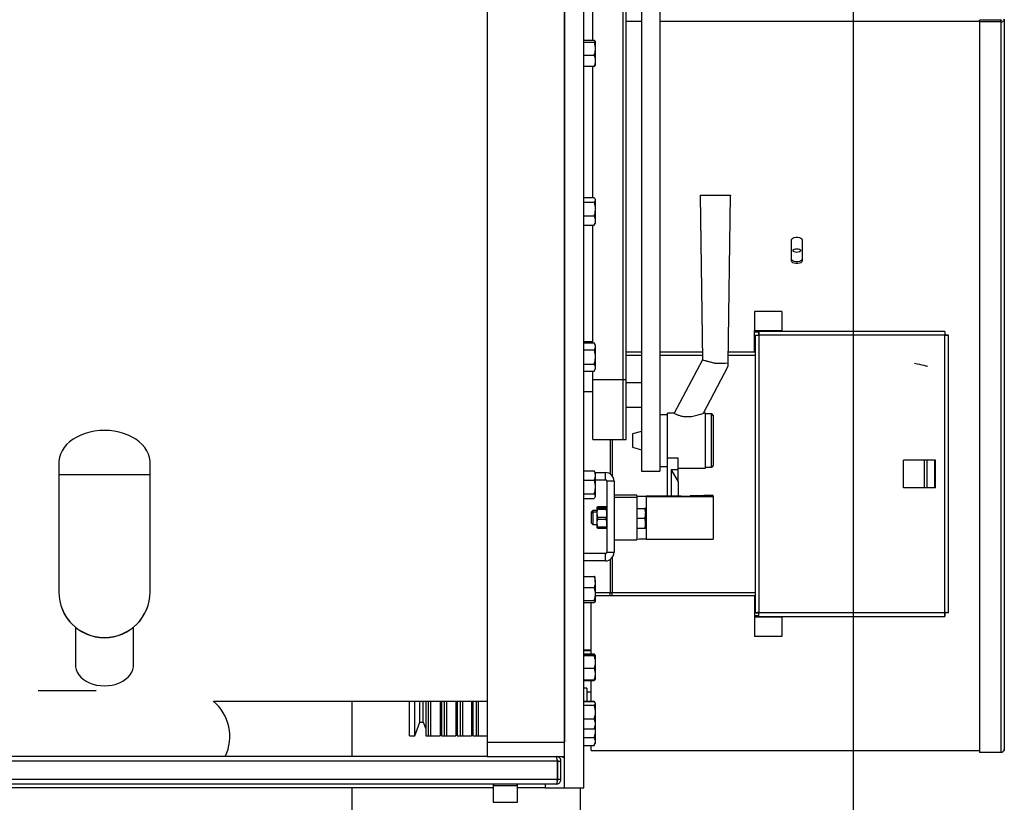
# Model space of a CAD drawing. Extents: x -118.2 to -44.5, y -40.2 to 1.8.
# Tile 25 of 56: x -81.927 to -81.285, y -22.768 to -22.258. Entities that reach past the tile are written whole.
import ezdxf

# ---------------------------------------------------------------- set-up
doc = ezdxf.new("R2010")
doc.units = 0
doc.header["$MEASUREMENT"] = 0
doc.layers.add('PAREDES', color=8, linetype='Continuous')

# ---------------------------------------------------------------- blocks, each defined once
blk = doc.blocks.new('LS- 19')
for p, q in [((-131.12641, 57.59345), (-131.12641, 58.76537)), ((-131.1138, 57.59345), (-131.1138, 58.76537)), ((-131.17686, 58.73557), (-131.17686, 57.62325)), ((-131.12641, 58.73557), (-131.12641, 57.62325)), ((-131.06414, 58.54776), (-131.06414, 57.79992)), ((-131.07606, 58.52194), (-131.07606, 57.79992)), ((-131.08798, 57.85958), (-131.08798, 58.47594)), ((-131.08798, 57.85958), (-131.08798, 58.47594)), ((-131.08599, 57.85958), (-131.08599, 58.47594)), ((-131.10784, 58.08074), (-131.10784, 58.17118)), ((-130.83939, 58.09459), (-130.83939, 57.61863)), ((-131.08599, 58.09328), (-131.07606, 58.09328)), ((-131.06414, 58.09328), (-130.85558, 58.09328)), ((-130.84167, 58.09385), (-130.85558, 58.09385)), ((-130.85558, 58.09271), (-130.85558, 58.09385)), ((-130.84167, 58.09271), (-130.85558, 58.09271)), ((-130.85558, 58.09271), (-130.85558, 57.61647)), ((-130.84167, 58.09271), (-130.84167, 58.09385)), ((-130.84167, 58.09271), (-130.84167, 57.61647)), ((-131.1138, 58.08074), (-131.10706, 58.08074)), ((-131.1138, 58.07954), (-131.10706, 58.07954)), ((-131.10635, 58.08014), (-131.10635, 58.07531)), ((-131.10635, 58.07531), (-131.10635, 58.06743)), ((-131.1138, 58.07107), (-131.10706, 58.07107)), ((-131.1138, 58.06379), (-131.10706, 58.06379)), ((-131.10784, 57.97839), (-131.10784, 58.06379)), ((-131.10635, 58.06743), (-131.10635, 58.06432)), ((-131.03786, 57.97967), (-131.03636, 57.87245)), ((-131.01945, 57.87043), (-131.01792, 57.97967)), ((-131.1138, 57.97823), (-131.10706, 57.97823)), ((-131.1138, 57.97529), (-131.10706, 57.97529)), ((-131.10635, 57.97718), (-131.10661, 57.97763)), ((-131.10635, 57.97718), (-131.10635, 57.97676)), ((-131.10635, 57.97676), (-131.10635, 57.97079)), ((-131.1138, 57.96629), (-131.10706, 57.96629)), ((-131.10635, 57.97079), (-131.10635, 57.96326)), ((-131.1138, 57.96024), (-131.10706, 57.96024)), ((-131.10784, 57.88346), (-131.10784, 57.96024)), ((-131.10706, 57.96024), (-131.10663, 57.96085)), ((-131.10661, 57.96084), (-131.10635, 57.96129)), ((-131.10635, 57.96326), (-131.10635, 57.96129)), ((-130.97823, 57.93683), (-130.97823, 57.95082)), ((-130.97128, 57.95082), (-130.97128, 57.93683)), ((-131.00241, 57.90401), (-131.00241, 57.8914)), ((-130.98454, 57.90401), (-131.00241, 57.90401)), ((-130.98454, 57.90401), (-130.98454, 57.8914)), ((-130.98454, 57.8914), (-131.00241, 57.8914)), ((-131.00241, 57.8904), (-131.00241, 57.8914)), ((-131.00241, 57.87749), (-131.00241, 57.8904)), ((-130.99958, 57.8904), (-131.00241, 57.8904)), ((-130.87812, 57.8909), (-130.99958, 57.8909)), ((-130.99958, 57.8909), (-130.99958, 57.88891)), ((-130.98454, 57.8909), (-130.98454, 57.8914)), ((-130.87812, 57.8909), (-130.87812, 57.88891)), ((-131.10784, 57.88428), (-131.1138, 57.88428)), ((-131.1138, 57.88346), (-131.10706, 57.88346)), ((-131.10635, 57.88223), (-131.10706, 57.88346)), ((-131.10635, 57.88223), (-131.10635, 57.88117)), ((-131.00192, 57.88856), (-131.00192, 57.70752)), ((-131.00192, 57.88856), (-130.99993, 57.88856)), ((-130.99943, 57.88842), (-130.99943, 57.70766)), ((-130.87827, 57.88842), (-130.99943, 57.88842)), ((-130.87827, 57.70766), (-130.87827, 57.88842)), ((-130.87579, 57.88856), (-130.87777, 57.88856)), ((-130.87579, 57.70752), (-130.87579, 57.88856)), ((-131.1138, 57.87887), (-131.10706, 57.87887)), ((-131.10635, 57.88117), (-131.10635, 57.87429)), ((-131.07606, 57.87749), (-131.08599, 57.87749)), ((-131.03643, 57.87749), (-131.06414, 57.87749)), ((-131.00241, 57.87749), (-131.01935, 57.87749)), ((-131.00192, 57.87749), (-131.00241, 57.87749)), ((-131.1138, 57.8697), (-131.10706, 57.8697)), ((-131.10635, 57.87429), (-131.10635, 57.8674)), ((-131.08599, 57.87551), (-131.07606, 57.87551)), ((-131.06414, 57.87551), (-131.0364, 57.87551)), ((-131.03636, 57.87247), (-131.05473, 57.83766)), ((-131.01945, 57.86834), (-131.01945, 57.87043)), ((-131.01938, 57.87551), (-131.00192, 57.87551)), ((-131.1138, 57.86511), (-131.10706, 57.86511)), ((-131.10784, 57.85958), (-131.10784, 57.86511)), ((-131.10706, 57.86511), (-131.10635, 57.86634)), ((-131.10635, 57.8674), (-131.10635, 57.86634)), ((-131.03564, 57.83766), (-131.01945, 57.86834)), ((-131.10784, 57.85958), (-131.08798, 57.85958)), ((-131.10784, 57.82053), (-131.10784, 57.85958)), ((-131.08798, 57.85958), (-131.08599, 57.85958)), ((-131.08798, 57.82053), (-131.08798, 57.85958)), ((-131.08599, 57.82053), (-131.08599, 57.85958)), ((-131.07606, 57.85752), (-131.08599, 57.85752)), ((-131.10784, 57.85167), (-131.1138, 57.85167)), ((-131.08599, 57.84163), (-131.07606, 57.84163)), ((-131.05473, 57.83766), (-131.05917, 57.83766)), ((-131.05917, 57.80837), (-131.05917, 57.83766)), ((-131.03435, 57.83766), (-131.03569, 57.83766)), ((-131.03435, 57.8019), (-131.03435, 57.83766)), ((-131.05917, 57.83667), (-131.06414, 57.83667)), ((-131.03037, 57.83716), (-131.03435, 57.83716)), ((-131.03037, 57.80286), (-131.03037, 57.83716)), ((-131.02938, 57.83617), (-131.02938, 57.80383)), ((-131.07606, 57.82574), (-131.08202, 57.82414)), ((-131.10784, 57.82053), (-131.08798, 57.82053)), ((-131.09652, 57.82053), (-131.09652, 57.79806)), ((-131.09532, 57.82053), (-131.09532, 57.79702)), ((-131.08798, 57.82053), (-131.08599, 57.82053)), ((-131.08202, 57.82414), (-131.08202, 57.81542)), ((-131.08202, 57.81542), (-131.07606, 57.81382)), ((-131.45624, 57.80532), (-131.45624, 57.79768)), ((-131.39665, 57.79768), (-131.39665, 57.80532)), ((-131.05222, 57.80837), (-131.05917, 57.80837)), ((-131.05917, 57.78349), (-131.05917, 57.80837)), ((-131.05222, 57.80073), (-131.05222, 57.80837)), ((-130.90506, 57.7891), (-130.90506, 57.80698)), ((-130.89142, 57.80698), (-130.90506, 57.80698)), ((-130.89142, 57.7891), (-130.89142, 57.80698)), ((-130.8897, 57.80698), (-130.89142, 57.80698)), ((-130.8897, 57.7891), (-130.8897, 57.80698)), ((-130.88473, 57.80698), (-130.8897, 57.80698)), ((-130.88473, 57.7891), (-130.88473, 57.80698)), ((-130.8842, 57.80698), (-130.88473, 57.80698)), ((-130.8842, 57.7891), (-130.8842, 57.80698)), ((-131.1138, 57.80006), (-131.10706, 57.80006)), ((-131.10662, 57.79945), (-131.10706, 57.80006)), ((-131.10635, 57.799), (-131.10661, 57.79946)), ((-131.10635, 57.799), (-131.10635, 57.79703)), ((-131.10635, 57.799), (-131.09965, 57.799)), ((-131.09965, 57.79428), (-131.09965, 57.799)), ((-131.07606, 57.79992), (-131.06414, 57.79992)), ((-131.06414, 57.8029), (-131.05917, 57.8029)), ((-131.05222, 57.80073), (-131.05669, 57.80073)), ((-131.05669, 57.80073), (-131.05669, 57.78349)), ((-131.05669, 57.80073), (-131.05222, 57.79289)), ((-131.05222, 57.8019), (-131.03435, 57.8019)), ((-131.05222, 57.79289), (-131.05222, 57.80073)), ((-131.03435, 57.8024), (-131.03037, 57.8024)), ((-131.03037, 57.8024), (-131.03037, 57.80286)), ((-131.02938, 57.80383), (-131.02938, 57.80339)), ((-131.45624, 57.79768), (-131.45624, 57.72121)), ((-131.39665, 57.72121), (-131.39665, 57.79768)), ((-131.1138, 57.79401), (-131.10706, 57.79401)), ((-131.10635, 57.79703), (-131.10635, 57.78951)), ((-131.10635, 57.79428), (-131.09965, 57.79428)), ((-131.09865, 57.79329), (-131.09865, 57.74711)), ((-131.09394, 57.79329), (-131.09865, 57.79329)), ((-131.09394, 57.79329), (-131.09394, 57.74711)), ((-131.05222, 57.79289), (-131.05222, 57.78349)), ((-131.10635, 57.78951), (-131.10635, 57.78354)), ((-130.89142, 57.7891), (-130.90506, 57.7891)), ((-130.8897, 57.7891), (-130.89142, 57.7891)), ((-130.88473, 57.7891), (-130.8897, 57.7891)), ((-130.8842, 57.7891), (-130.88473, 57.7891)), ((-131.1138, 57.78501), (-131.10706, 57.78501)), ((-131.1138, 57.78206), (-131.10706, 57.78206)), ((-131.10661, 57.78266), (-131.10635, 57.78311)), ((-131.10635, 57.78354), (-131.10635, 57.78311)), ((-131.07904, 57.78426), (-131.09394, 57.78426)), ((-131.09394, 57.7829), (-131.07904, 57.7829)), ((-131.07904, 57.78356), (-131.07904, 57.78426)), ((-131.07904, 57.7829), (-131.07904, 57.78321)), ((-131.07904, 57.7829), (-131.07904, 57.7551)), ((-131.05024, 57.78349), (-131.07308, 57.78349)), ((-131.07308, 57.78329), (-131.02938, 57.78329)), ((-131.07308, 57.78329), (-131.07308, 57.75549)), ((-131.03534, 57.78403), (-131.04428, 57.78381)), ((-131.04428, 57.78381), (-131.04428, 57.78356)), ((-131.02938, 57.78403), (-131.03534, 57.78403)), ((-131.02938, 57.78329), (-131.02938, 57.78403)), ((-131.02938, 57.78329), (-131.02938, 57.75549)), ((-131.10784, 57.77417), (-131.10883, 57.77318)), ((-131.10883, 57.77318), (-131.10883, 57.77214)), ((-131.10784, 57.77314), (-131.10883, 57.77214)), ((-131.10511, 57.77417), (-131.10784, 57.77417)), ((-131.10784, 57.77417), (-131.10784, 57.77314)), ((-131.10511, 57.77314), (-131.10784, 57.77314)), ((-131.10784, 57.77314), (-131.10784, 57.76519)), ((-131.10493, 57.77665), (-131.10511, 57.77634)), ((-131.10511, 57.77531), (-131.10511, 57.77634)), ((-131.10493, 57.77562), (-131.10511, 57.77531)), ((-131.10511, 57.76302), (-131.10511, 57.77531)), ((-131.10459, 57.77575), (-131.10453, 57.77607)), ((-131.10453, 57.77607), (-131.10453, 57.77665)), ((-131.09923, 57.77665), (-131.10453, 57.77665)), ((-131.10453, 57.77607), (-131.09923, 57.77607)), ((-131.10453, 57.77503), (-131.10453, 57.77562)), ((-131.09923, 57.77562), (-131.10453, 57.77562)), ((-131.10453, 57.77503), (-131.09923, 57.77503)), ((-131.09923, 57.77607), (-131.09923, 57.77665)), ((-131.09923, 57.77607), (-131.09916, 57.77575)), ((-131.09923, 57.77503), (-131.09923, 57.77562)), ((-131.09865, 57.77634), (-131.09883, 57.77665)), ((-131.09865, 57.77531), (-131.09883, 57.77562)), ((-131.07904, 57.77562), (-131.07415, 57.77562)), ((-131.07415, 57.77562), (-131.07358, 57.77239)), ((-131.07358, 57.77562), (-131.07358, 57.77239)), ((-131.10883, 57.77214), (-131.10883, 57.76618)), ((-131.10453, 57.76858), (-131.10453, 57.76975)), ((-131.09923, 57.76975), (-131.10453, 57.76975)), ((-131.10453, 57.76858), (-131.09923, 57.76858)), ((-131.09923, 57.76858), (-131.09923, 57.76975)), ((-131.07904, 57.76916), (-131.07415, 57.76916)), ((-131.07415, 57.76916), (-131.07358, 57.76594)), ((-131.07358, 57.76594), (-131.07358, 57.77239)), ((-131.10883, 57.76618), (-131.10784, 57.76519)), ((-131.10784, 57.76519), (-131.10511, 57.76519)), ((-131.10511, 57.76302), (-131.10493, 57.76271)), ((-131.10453, 57.76271), (-131.10453, 57.76329)), ((-131.09923, 57.76329), (-131.10453, 57.76329)), ((-131.10453, 57.76271), (-131.09923, 57.76271)), ((-131.09923, 57.76271), (-131.09923, 57.76329)), ((-131.09883, 57.76271), (-131.09865, 57.76302)), ((-131.07904, 57.76271), (-131.07415, 57.76271)), ((-131.07358, 57.76271), (-131.07358, 57.76594)), ((-131.09394, 57.7551), (-131.07904, 57.7551)), ((-131.07308, 57.75549), (-131.02938, 57.75549)), ((-131.09965, 57.74611), (-131.1138, 57.74611)), ((-131.09965, 57.74139), (-131.1138, 57.74139)), ((-131.09965, 57.74139), (-131.09965, 57.74611)), ((-131.09865, 57.74711), (-131.09394, 57.74711)), ((-131.09652, 57.74233), (-131.09652, 57.72057)), ((-131.09532, 57.74338), (-131.09532, 57.72057)), ((-131.1138, 57.73123), (-131.10706, 57.73123)), ((-131.10635, 57.7276), (-131.10635, 57.7307)), ((-131.1138, 57.72396), (-131.10706, 57.72396)), ((-131.10635, 57.7276), (-131.10635, 57.71972)), ((-131.45624, 57.72121), (-131.45624, 57.72112)), ((-131.39665, 57.72112), (-131.39665, 57.72121)), ((-131.1138, 57.71548), (-131.10706, 57.71548)), ((-131.09652, 57.72057), (-131.10635, 57.72057)), ((-131.10635, 57.71972), (-131.10635, 57.71488)), ((-131.09652, 57.71859), (-131.10635, 57.71859)), ((-131.09532, 57.72057), (-131.09652, 57.72057)), ((-131.09652, 57.71859), (-131.09652, 57.72057)), ((-131.09532, 57.71859), (-131.09652, 57.71859)), ((-131.00192, 57.72057), (-131.09532, 57.72057)), ((-131.09532, 57.71859), (-131.09532, 57.72057)), ((-131.00241, 57.71859), (-131.09532, 57.71859)), ((-131.00241, 57.71859), (-131.00241, 57.70568)), ((-131.00241, 57.71859), (-131.00192, 57.71859)), ((-131.1138, 57.71428), (-131.10706, 57.71428)), ((-131.10883, 57.68069), (-131.10883, 57.71428)), ((-131.00241, 57.70568), (-131.00241, 57.70468)), ((-131.00241, 57.70568), (-130.99958, 57.70568)), ((-130.98454, 57.70468), (-131.00241, 57.70468)), ((-131.00241, 57.70468), (-131.00241, 57.69207)), ((-131.00192, 57.70752), (-130.99993, 57.70752)), ((-130.99958, 57.70518), (-130.99958, 57.70717)), ((-130.99958, 57.70518), (-130.87812, 57.70518)), ((-130.99943, 57.70766), (-130.87827, 57.70766)), ((-130.98454, 57.70518), (-130.98454, 57.70468)), ((-130.98454, 57.70468), (-130.98454, 57.69207)), ((-130.87812, 57.70518), (-130.87812, 57.70717)), ((-130.87579, 57.70752), (-130.87777, 57.70752)), ((-131.44536, 57.6981), (-131.44536, 57.67328)), ((-131.40753, 57.67328), (-131.40753, 57.6981)), ((-130.98454, 57.69207), (-131.00241, 57.69207)), ((-131.1138, 57.68346), (-131.10883, 57.68346)), ((-131.1138, 57.68288), (-131.10883, 57.68288)), ((-131.1138, 57.68069), (-131.10706, 57.68069)), ((-131.1138, 57.68023), (-131.10706, 57.68023)), ((-131.1138, 57.67963), (-131.10706, 57.67963)), ((-131.10706, 57.68069), (-131.1069, 57.68019)), ((-131.10647, 57.6801), (-131.10706, 57.68069)), ((-131.10635, 57.67995), (-131.10644, 57.68011)), ((-131.10635, 57.67993), (-131.10635, 57.67552)), ((-131.1138, 57.67141), (-131.10706, 57.67141)), ((-131.10635, 57.67552), (-131.10635, 57.66759)), ((-131.1138, 57.66378), (-131.10706, 57.66378)), ((-131.10644, 57.6639), (-131.10635, 57.66406)), ((-131.10635, 57.66759), (-131.10635, 57.66408)), ((-131.1138, 57.66332), (-131.10706, 57.66332)), ((-131.11181, 57.6585), (-131.1138, 57.6585)), ((-131.11181, 57.6585), (-131.11181, 57.64985)), ((-131.10883, 57.64985), (-131.10883, 57.66332)), ((-131.11181, 57.65602), (-131.10883, 57.65602)), ((-131.3554, 57.64986), (-131.17686, 57.64986)), ((-131.26481, 57.61379), (-131.26481, 57.64986)), ((-131.22751, 57.62736), (-131.22751, 57.64986)), ((-131.22404, 57.62736), (-131.22404, 57.64986)), ((-131.22061, 57.6363), (-131.22061, 57.64986)), ((-131.21853, 57.6363), (-131.21853, 57.64986)), ((-131.21683, 57.64986), (-131.21683, 57.62736)), ((-131.2151, 57.62736), (-131.2151, 57.64986)), ((-131.21361, 57.62736), (-131.21361, 57.64986)), ((-131.20739, 57.64986), (-131.20739, 57.62736)), ((-131.2066, 57.64986), (-131.2066, 57.62736)), ((-131.20467, 57.62736), (-131.20467, 57.64986)), ((-131.20318, 57.62736), (-131.20318, 57.64986)), ((-131.19716, 57.64986), (-131.19716, 57.62736)), ((-131.19637, 57.64986), (-131.19637, 57.62736)), ((-131.19424, 57.62736), (-131.19424, 57.64986)), ((-131.19275, 57.62736), (-131.19275, 57.64986)), ((-131.18694, 57.64986), (-131.18694, 57.62736)), ((-131.18614, 57.64986), (-131.18614, 57.62736)), ((-131.18382, 57.62736), (-131.18382, 57.64986)), ((-131.18233, 57.62736), (-131.18233, 57.64986)), ((-131.1138, 57.64985), (-131.10706, 57.64985)), ((-131.1138, 57.64961), (-131.10706, 57.64961)), ((-131.1138, 57.64724), (-131.10706, 57.64724)), ((-131.10706, 57.64985), (-131.10702, 57.64974)), ((-131.10701, 57.64975), (-131.10706, 57.64985)), ((-131.10651, 57.64898), (-131.10673, 57.64935)), ((-131.10635, 57.6487), (-131.10651, 57.64898)), ((-131.10635, 57.6487), (-131.10635, 57.64843)), ((-131.10635, 57.64843), (-131.10635, 57.64281)), ((-131.1138, 57.63838), (-131.10706, 57.63838)), ((-131.10635, 57.64281), (-131.10635, 57.63513)), ((-131.22404, 57.62736), (-131.22061, 57.6363)), ((-131.22061, 57.6363), (-131.21853, 57.6363)), ((-131.21853, 57.6363), (-131.21683, 57.63186)), ((-131.20739, 57.63445), (-131.2066, 57.63238)), ((-131.19716, 57.63497), (-131.19637, 57.6329)), ((-131.18694, 57.63549), (-131.18614, 57.63342)), ((-131.1138, 57.63189), (-131.10706, 57.63189)), ((-131.10651, 57.63252), (-131.10635, 57.63281)), ((-131.1065, 57.63249), (-131.10635, 57.63072)), ((-131.10635, 57.63513), (-131.10635, 57.63281)), ((-131.10635, 57.63281), (-131.10635, 57.63072)), ((-131.22751, 57.62736), (-131.22404, 57.62736)), ((-131.21683, 57.62736), (-131.20739, 57.62736)), ((-131.2151, 57.62736), (-131.21361, 57.62736)), ((-131.2066, 57.62736), (-131.19716, 57.62736)), ((-131.20467, 57.62736), (-131.20318, 57.62736)), ((-131.19637, 57.62736), (-131.18694, 57.62736)), ((-131.19424, 57.62736), (-131.19275, 57.62736)), ((-131.18614, 57.62736), (-131.17686, 57.62736)), ((-131.18382, 57.62736), (-131.18233, 57.62736)), ((-131.1138, 57.62614), (-131.10706, 57.62614)), ((-131.10635, 57.63072), (-131.10635, 57.62359)), ((-131.17686, 57.62325), (-131.12641, 57.62325)), ((-131.17686, 57.62325), (-131.17686, 57.61379)), ((-131.12641, 57.61379), (-131.12641, 57.62325)), ((-131.1138, 57.62104), (-131.10706, 57.62104)), ((-131.10883, 57.61798), (-131.10883, 57.62104)), ((-131.10706, 57.62104), (-131.10691, 57.62134)), ((-131.10688, 57.62133), (-131.10635, 57.62225)), ((-131.10635, 57.62359), (-131.10635, 57.62225)), ((-131.17686, 57.61379), (-131.80454, 57.61379)), ((-131.17686, 57.61379), (-131.12641, 57.61379)), ((-131.13163, 57.61379), (-131.13163, 57.6133)), ((-131.12767, 57.61379), (-131.12767, 57.61331)), ((-131.12767, 57.61331), (-131.12641, 57.61331)), ((-131.10883, 57.61777), (-131.10883, 57.61798)), ((-131.10883, 57.61777), (-130.85558, 57.61777)), ((-130.84167, 57.61647), (-130.85558, 57.61647)), ((-131.13098, 57.61081), (-131.85042, 57.61081)), ((-131.13098, 57.59889), (-131.13098, 57.61081)), ((-131.13063, 57.61081), (-131.12865, 57.61081)), ((-131.13063, 57.59889), (-131.13063, 57.61081)), ((-131.12865, 57.59889), (-131.12865, 57.61081)), ((-131.13098, 57.59889), (-131.85042, 57.59889)), ((-131.13163, 57.59591), (-131.84978, 57.59591)), ((-131.17289, 57.59345), (-131.80851, 57.59345)), ((-131.26481, 57.45441), (-131.26481, 57.59345)), ((-131.17289, 57.59492), (-131.17289, 57.58399)), ((-131.17289, 57.59492), (-131.157, 57.59492)), ((-131.157, 57.58399), (-131.157, 57.59492)), ((-131.13902, 57.59345), (-131.157, 57.59345)), ((-131.13902, 57.59591), (-131.13902, 57.59345)), ((-131.13902, 57.59345), (-131.12641, 57.59345)), ((-131.12865, 57.59889), (-131.13063, 57.59889)), ((-131.12641, 57.59345), (-131.1138, 57.59345)), ((-131.11583, 57.45441), (-131.11583, 57.59345)), ((-131.17289, 57.58399), (-131.157, 57.58399))]:
    blk.add_line(p, q)
blk.add_lwpolyline([(-132.03937, 57.61828), (-131.8904, 57.61828), (-131.8904, 57.28557), (-130.93786, 57.28557), (-130.93786, 59.07325), (-131.8904, 59.07325), (-131.8904, 58.74054), (-132.03937, 58.74054), (-132.03937, 57.61828)])
at = {"flags": 128}
for points in [[(-131.01792, 57.97967), (-131.0181, 57.97964), (-131.01864, 57.97962), (-131.01951, 57.9796), (-131.02068, 57.97958), (-131.02211, 57.97956), (-131.02375, 57.97955), (-131.02554, 57.97954), (-131.02742, 57.97954), (-131.02931, 57.97954), (-131.03115, 57.97954), (-131.03287, 57.97955), (-131.03442, 57.97957), (-131.03573, 57.97959), (-131.03675, 57.97961), (-131.03745, 57.97963), (-131.03781, 57.97965), (-131.03781, 57.97968), (-131.03745, 57.9797), (-131.03675, 57.97972), (-131.03573, 57.97975), (-131.03442, 57.97976), (-131.03287, 57.97978), (-131.03115, 57.97979), (-131.02931, 57.97979), (-131.02742, 57.97979), (-131.02554, 57.97979), (-131.02375, 57.97978), (-131.02211, 57.97977), (-131.02068, 57.97975), (-131.01951, 57.97974), (-131.01864, 57.97971), (-131.0181, 57.97969), (-131.01792, 57.97967)], [(-130.97823, 57.95082), (-130.97802, 57.95138), (-130.97742, 57.95187), (-130.9765, 57.95223), (-130.97536, 57.95243), (-130.97415, 57.95243), (-130.97302, 57.95223), (-130.97209, 57.95187), (-130.97149, 57.95138), (-130.97128, 57.95082)], [(-130.97724, 57.94369), (-130.97705, 57.94414), (-130.97651, 57.94451), (-130.97571, 57.94477), (-130.97476, 57.94486), (-130.97381, 57.94477), (-130.973, 57.94451), (-130.97246, 57.94414), (-130.97227, 57.94369), (-130.97246, 57.94324), (-130.973, 57.94287), (-130.97381, 57.94261), (-130.97476, 57.94252), (-130.97571, 57.94261), (-130.97651, 57.94287), (-130.97705, 57.94324), (-130.97724, 57.94369)], [(-130.97128, 57.93797), (-130.97149, 57.93741), (-130.97209, 57.93692), (-130.97302, 57.93656), (-130.97415, 57.93636), (-130.97536, 57.93636), (-130.9765, 57.93656), (-130.97742, 57.93692), (-130.97802, 57.93741), (-130.97823, 57.93797)], [(-130.97128, 57.93683), (-130.97149, 57.93627), (-130.97209, 57.93578), (-130.97302, 57.93542), (-130.97415, 57.93522), (-130.97536, 57.93522), (-130.9765, 57.93542), (-130.97742, 57.93578), (-130.97802, 57.93627), (-130.97823, 57.93683)], [(-131.42645, 57.82641), (-131.42967, 57.82628), (-131.43285, 57.82591), (-131.43596, 57.8253), (-131.43896, 57.82446), (-131.44181, 57.82339), (-131.44448, 57.82211), (-131.44694, 57.82063), (-131.44915, 57.81897), (-131.45111, 57.81715), (-131.45277, 57.8152), (-131.45412, 57.81312), (-131.45515, 57.81096), (-131.45585, 57.80873), (-131.4562, 57.80646), (-131.45624, 57.80532)], [(-131.39665, 57.80532), (-131.39669, 57.80646), (-131.39704, 57.80873), (-131.39774, 57.81096), (-131.39877, 57.81312), (-131.40012, 57.8152), (-131.40178, 57.81715), (-131.40374, 57.81897), (-131.40596, 57.82063), (-131.40841, 57.82211), (-131.41108, 57.82339), (-131.41393, 57.82446), (-131.41693, 57.8253), (-131.42004, 57.82591), (-131.42322, 57.82628), (-131.42645, 57.82641)], [(-131.45624, 57.79768), (-131.45607, 57.79768), (-131.45554, 57.79768), (-131.45468, 57.79769), (-131.45349, 57.79769), (-131.45198, 57.79769), (-131.45016, 57.79769), (-131.44808, 57.7977), (-131.44573, 57.7977), (-131.44317, 57.7977), (-131.4404, 57.7977), (-131.43747, 57.7977), (-131.43442, 57.7977), (-131.43127, 57.79771), (-131.42806, 57.79771), (-131.42483, 57.79771), (-131.42163, 57.79771), (-131.41847, 57.7977), (-131.41542, 57.7977), (-131.41249, 57.7977), (-131.40973, 57.7977), (-131.40716, 57.7977), (-131.40481, 57.7977), (-131.40273, 57.79769), (-131.40092, 57.79769), (-131.3994, 57.79769), (-131.39821, 57.79769), (-131.39735, 57.79768), (-131.39683, 57.79768), (-131.39665, 57.79768)], [(-131.44536, 57.67328), (-131.44532, 57.67237), (-131.44497, 57.67056), (-131.44427, 57.6688), (-131.44324, 57.66713), (-131.4419, 57.66557), (-131.44027, 57.66416), (-131.43839, 57.66291), (-131.43628, 57.66186), (-131.43398, 57.66102), (-131.43155, 57.66041), (-131.42902, 57.66004), (-131.42645, 57.65991)], [(-131.42645, 57.65991), (-131.42387, 57.66004), (-131.42134, 57.66041), (-131.41891, 57.66102), (-131.41662, 57.66186), (-131.41451, 57.66291), (-131.41262, 57.66416), (-131.41099, 57.66557), (-131.40965, 57.66713), (-131.40862, 57.6688), (-131.40792, 57.67056), (-131.40757, 57.67237), (-131.40753, 57.67328)], [(-131.43195, 57.65675), (-131.4349, 57.65674), (-131.43999, 57.65674), (-131.44513, 57.65673), (-131.45029, 57.65673), (-131.45546, 57.65672), (-131.4606, 57.65671), (-131.46569, 57.65671), (-131.46965, 57.6567)]]:
    blk.add_lwpolyline(points, dxfattribs=at)
for centre, radius, start, end in [((-131.02563, 58.02145), 0.15115, 269.14447, 272.34523), ((-131.03037, 57.83617), 0.000993, 0, 90), ((-131.09965, 57.79329), 0.00571, 0, 90), ((-131.03037, 57.80339), 0.000993, 270, 0), ((-131.09965, 57.79329), 0.000993, 0, 90), ((-131.07457, 57.89805), 0.11458, 267.7642, 270.74462), ((-131.07457, 57.66872), 0.11458, 89.25538, 92.2358), ((-131.04875, 57.89805), 0.11458, 269.25537, 272.2358), ((-131.07457, 57.64083), 0.11466, 89.25651, 92.23466), ((-131.09965, 57.74711), 0.00571, 270, 0), ((-131.09965, 57.74711), 0.000993, 270, 0), ((-131.37458, 57.62686), 0.02995, 334.12558, 50.56259), ((-131.1719, 57.59492), 0.000993, 90, 180), ((-131.15799, 57.59492), 0.000993, 0, 90)]:
    blk.add_arc(centre, radius, start, end)
for centre, major_axis, ratio, start_param, end_param in [((-130.89789, 57.87043), (0.00844, -0.00209), 0.012254, -1.567761, -0.003035), ((-131.42645, 57.72121), (0.02979, 0), 0.999053, 3.141593, 6.283185), ((-131.42645, 57.72112), (0, -0.02981), 0.999609, 4.712389, 6.283185), ((-131.42645, 57.72112), (0, -0.02981), 0.999609, 0, 1.570796)]:
    blk.add_ellipse(centre, major_axis=major_axis, ratio=ratio, start_param=start_param, end_param=end_param)
for points, knots in [([(-130.84167, 58.09271), (-130.84138, 58.09273), (-130.84078, 58.09277), (-130.84002, 58.0932), (-130.83949, 58.09383), (-130.83942, 58.09434), (-130.83939, 58.09459)], [0, 0, 0, 0, 0.250004, 0.499997, 0.750008, 1, 1, 1, 1]), ([(-130.84167, 58.09385), (-130.84155, 58.09386), (-130.84129, 58.09386), (-130.84103, 58.09397), (-130.84095, 58.09407), (-130.84093, 58.09408)], [0, 0, 0, 0, 0.458717, 0.917509, 1, 1, 1, 1]), ([(-131.10706, 58.08074), (-131.10686, 58.08064), (-131.10646, 58.08045), (-131.10639, 58.08024), (-131.10635, 58.08014)], [0, 0, 0, 0, 0.495456, 1, 1, 1, 1]), ([(-131.10635, 58.08014), (-131.10635, 58.08013), (-131.10636, 58.08002), (-131.10651, 58.07982), (-131.10688, 58.07964), (-131.10706, 58.07954)], [0, 0, 0, 0, 0.070094, 0.530783, 1, 1, 1, 1]), ([(-131.10706, 58.07954), (-131.10678, 58.07852), (-131.1064, 58.07713), (-131.10636, 58.07569), (-131.10635, 58.07531)], [0, 0, 0, 0, 0.731362, 1, 1, 1, 1]), ([(-131.10635, 58.07531), (-131.10643, 58.07424), (-131.10654, 58.07281), (-131.10695, 58.07143), (-131.10706, 58.07107)], [0, 0, 0, 0, 0.742445, 1, 1, 1, 1]), ([(-131.10706, 58.07107), (-131.10686, 58.07048), (-131.10646, 58.06929), (-131.10639, 58.06805), (-131.10635, 58.06743)], [0, 0, 0, 0, 0.49546, 1, 1, 1, 1]), ([(-131.10635, 58.06743), (-131.10635, 58.06734), (-131.10636, 58.06669), (-131.10651, 58.06546), (-131.10688, 58.06435), (-131.10706, 58.06379)], [0, 0, 0, 0, 0.070083, 0.530797, 1, 1, 1, 1]), ([(-131.10706, 58.06379), (-131.10686, 58.06389), (-131.10646, 58.06408), (-131.10639, 58.06428), (-131.10635, 58.06439)], [0, 0, 0, 0, 0.495454, 1, 1, 1, 1]), ([(-131.10706, 57.97823), (-131.10686, 57.97799), (-131.10646, 57.97751), (-131.10639, 57.97701), (-131.10635, 57.97676)], [0, 0, 0, 0, 0.495471, 1, 1, 1, 1]), ([(-131.10635, 57.97676), (-131.10635, 57.97673), (-131.10636, 57.97646), (-131.10651, 57.97596), (-131.10688, 57.97551), (-131.10706, 57.97529)], [0, 0, 0, 0, 0.07008, 0.530796, 1, 1, 1, 1]), ([(-131.10706, 57.97529), (-131.10678, 57.9742), (-131.1064, 57.97272), (-131.10636, 57.9712), (-131.10635, 57.97079)], [0, 0, 0, 0, 0.731361, 1, 1, 1, 1]), ([(-131.10635, 57.97079), (-131.10643, 57.96966), (-131.10654, 57.96813), (-131.10695, 57.96667), (-131.10706, 57.96629)], [0, 0, 0, 0, 0.742457, 1, 1, 1, 1]), ([(-131.10706, 57.96629), (-131.10686, 57.9658), (-131.10646, 57.96481), (-131.10639, 57.96378), (-131.10635, 57.96326)], [0, 0, 0, 0, 0.495461, 1, 1, 1, 1]), ([(-131.10635, 57.96326), (-131.10635, 57.96319), (-131.10636, 57.96265), (-131.10651, 57.96163), (-131.10688, 57.9607), (-131.10706, 57.96024)], [0, 0, 0, 0, 0.070094, 0.530786, 1, 1, 1, 1]), ([(-130.99943, 57.88842), (-130.99945, 57.88874), (-130.99947, 57.88939), (-130.99951, 57.89021), (-130.99954, 57.89079), (-130.99957, 57.89086), (-130.99958, 57.8909)], [0, 0, 0, 0, 0.249983, 0.499989, 0.749996, 1, 1, 1, 1]), ([(-130.87812, 57.8909), (-130.87814, 57.89086), (-130.87816, 57.89079), (-130.8782, 57.89021), (-130.87823, 57.88939), (-130.87826, 57.88874), (-130.87827, 57.88842)], [0, 0, 0, 0, 0.250004, 0.50001, 0.750017, 1, 1, 1, 1]), ([(-131.10706, 57.88346), (-131.10686, 57.88309), (-131.10646, 57.88233), (-131.10639, 57.88156), (-131.10635, 57.88117)], [0, 0, 0, 0, 0.495464, 1, 1, 1, 1]), ([(-131.00192, 57.88856), (-131.00188, 57.88855), (-131.00181, 57.88853), (-131.00123, 57.88849), (-131.00041, 57.88845), (-130.99976, 57.88843), (-130.99943, 57.88842)], [0, 0, 0, 0, 0.2500011, 0.5000078, 0.7500019, 1, 1, 1, 1]), ([(-130.87827, 57.88842), (-130.87794, 57.88843), (-130.87729, 57.88845), (-130.87647, 57.88849), (-130.8759, 57.88853), (-130.87582, 57.88855), (-130.87579, 57.88856)], [0, 0, 0, 0, 0.249995, 0.499999, 0.750002, 1, 1, 1, 1]), ([(-131.10635, 57.88117), (-131.10635, 57.88111), (-131.10636, 57.8807), (-131.10651, 57.87992), (-131.10688, 57.87923), (-131.10706, 57.87887)], [0, 0, 0, 0, 0.070079, 0.530792, 1, 1, 1, 1]), ([(-131.10706, 57.87887), (-131.10678, 57.87777), (-131.1064, 57.87626), (-131.10636, 57.8747), (-131.10635, 57.87429)], [0, 0, 0, 0, 0.731368, 1, 1, 1, 1]), ([(-131.10635, 57.87429), (-131.10643, 57.87313), (-131.10654, 57.87158), (-131.10695, 57.87009), (-131.10706, 57.8697)], [0, 0, 0, 0, 0.742467, 1, 1, 1, 1]), ([(-131.10706, 57.8697), (-131.10686, 57.86933), (-131.10646, 57.86858), (-131.10639, 57.8678), (-131.10635, 57.8674)], [0, 0, 0, 0, 0.495468, 1, 1, 1, 1]), ([(-131.03631, 57.87245), (-131.03626, 57.87243), (-131.03617, 57.87238), (-131.03494, 57.87205), (-131.03298, 57.87154), (-131.03087, 57.871), (-131.02933, 57.87062), (-131.02858, 57.87044), (-131.0282, 57.87035), (-131.02799, 57.87033), (-131.02789, 57.87032)], [0, 0, 0, 0, 0.177759, 0.383013, 0.591395, 0.805404, 0.912593, 0.952145, 0.978489, 1, 1, 1, 1]), ([(-131.10635, 57.8674), (-131.10635, 57.86735), (-131.10636, 57.86694), (-131.10651, 57.86616), (-131.10688, 57.86546), (-131.10706, 57.86511)], [0, 0, 0, 0, 0.070104, 0.530794, 1, 1, 1, 1]), ([(-131.05466, 57.83762), (-131.05468, 57.83763), (-131.0548, 57.83768), (-131.05419, 57.83732), (-131.05281, 57.83665), (-131.05066, 57.8359), (-131.04807, 57.83544), (-131.04562, 57.8354), (-131.04348, 57.83559), (-131.04166, 57.83589), (-131.03994, 57.83628), (-131.03816, 57.83678), (-131.03663, 57.83727), (-131.03576, 57.8376), (-131.03567, 57.83764), (-131.03564, 57.83766)], [0, 0, 0, 0, 0.024381, 0.123257, 0.222095, 0.319362, 0.41232, 0.505837, 0.571955, 0.639974, 0.707245, 0.776235, 0.874517, 0.951576, 1, 1, 1, 1]), ([(-131.10706, 57.80006), (-131.10686, 57.79957), (-131.10646, 57.79858), (-131.10639, 57.79755), (-131.10635, 57.79703)], [0, 0, 0, 0, 0.495451, 1, 1, 1, 1]), ([(-131.10635, 57.79703), (-131.10635, 57.79696), (-131.10636, 57.79642), (-131.10651, 57.7954), (-131.10688, 57.79448), (-131.10706, 57.79401)], [0, 0, 0, 0, 0.070089, 0.530774, 1, 1, 1, 1]), ([(-131.10706, 57.79401), (-131.10678, 57.79293), (-131.1064, 57.79144), (-131.10636, 57.78992), (-131.10635, 57.78951)], [0, 0, 0, 0, 0.731376, 1, 1, 1, 1]), ([(-131.10635, 57.78951), (-131.10643, 57.78838), (-131.10654, 57.78686), (-131.10695, 57.78539), (-131.10706, 57.78501)], [0, 0, 0, 0, 0.742433, 1, 1, 1, 1]), ([(-131.10706, 57.78501), (-131.10686, 57.78477), (-131.10646, 57.78429), (-131.10639, 57.78379), (-131.10635, 57.78354)], [0, 0, 0, 0, 0.495445, 1, 1, 1, 1]), ([(-131.10635, 57.78354), (-131.10635, 57.7835), (-131.10636, 57.78324), (-131.10651, 57.78274), (-131.10688, 57.78229), (-131.10706, 57.78206)], [0, 0, 0, 0, 0.070069, 0.530776, 1, 1, 1, 1]), ([(-131.10453, 57.76975), (-131.10467, 57.77029), (-131.10493, 57.77139), (-131.10497, 57.77318), (-131.10469, 57.77439), (-131.10453, 57.77503)], [0, 0, 0, 0, 0.311019, 0.62944, 1, 1, 1, 1]), ([(-131.10453, 57.77665), (-131.1047, 57.77665), (-131.10496, 57.77665), (-131.10485, 57.77665), (-131.10481, 57.77665)], [0, 0, 0, 0, 0.662224, 1, 1, 1, 1]), ([(-131.10453, 57.77562), (-131.1047, 57.77562), (-131.10496, 57.77562), (-131.10485, 57.77562), (-131.10481, 57.77562)], [0, 0, 0, 0, 0.662224, 1, 1, 1, 1]), ([(-131.09895, 57.77665), (-131.09891, 57.77665), (-131.0988, 57.77665), (-131.09906, 57.77665), (-131.09923, 57.77665)], [0, 0, 0, 0, 0.337777, 1, 1, 1, 1]), ([(-131.09895, 57.77562), (-131.09891, 57.77562), (-131.0988, 57.77562), (-131.09906, 57.77562), (-131.09923, 57.77562)], [0, 0, 0, 0, 0.337777, 1, 1, 1, 1]), ([(-131.09923, 57.77503), (-131.09909, 57.77449), (-131.09883, 57.77339), (-131.09879, 57.7716), (-131.09907, 57.77039), (-131.09923, 57.76975)], [0, 0, 0, 0, 0.311019, 0.629431, 1, 1, 1, 1]), ([(-131.07358, 57.77562), (-131.07358, 57.77562), (-131.07361, 57.77562), (-131.07392, 57.77562), (-131.07415, 57.77562)], [0, 0, 0, 0, 0.241841, 1, 1, 1, 1]), ([(-131.10453, 57.76329), (-131.10467, 57.76383), (-131.10493, 57.76493), (-131.10497, 57.76673), (-131.10469, 57.76793), (-131.10453, 57.76858)], [0, 0, 0, 0, 0.311019, 0.62943, 1, 1, 1, 1]), ([(-131.09923, 57.76858), (-131.09909, 57.76804), (-131.09883, 57.76694), (-131.09879, 57.76514), (-131.09907, 57.76394), (-131.09923, 57.76329)], [0, 0, 0, 0, 0.311019, 0.629441, 1, 1, 1, 1]), ([(-131.07358, 57.77239), (-131.07358, 57.77231), (-131.07358, 57.77122), (-131.07388, 57.77016), (-131.07415, 57.76916)], [0, 0, 0, 0, 0.070231, 1, 1, 1, 1]), ([(-131.10481, 57.76271), (-131.10485, 57.76271), (-131.10496, 57.76271), (-131.1047, 57.76271), (-131.10453, 57.76271)], [0, 0, 0, 0, 0.337776, 1, 1, 1, 1]), ([(-131.09923, 57.76271), (-131.09906, 57.76271), (-131.0988, 57.76271), (-131.09891, 57.76271), (-131.09895, 57.76271)], [0, 0, 0, 0, 0.662223, 1, 1, 1, 1]), ([(-131.07358, 57.76594), (-131.07358, 57.76586), (-131.07358, 57.76477), (-131.07388, 57.7637), (-131.07415, 57.76271)], [0, 0, 0, 0, 0.070218, 1, 1, 1, 1]), ([(-131.07415, 57.76271), (-131.07392, 57.76271), (-131.07361, 57.76271), (-131.07358, 57.76271), (-131.07358, 57.76271)], [0, 0, 0, 0, 0.758159, 1, 1, 1, 1]), ([(-131.10706, 57.73123), (-131.10686, 57.73064), (-131.10646, 57.72945), (-131.10639, 57.72822), (-131.10635, 57.7276)], [0, 0, 0, 0, 0.495444, 1, 1, 1, 1]), ([(-131.10635, 57.73063), (-131.10635, 57.73065), (-131.10636, 57.73076), (-131.10651, 57.73096), (-131.10688, 57.73114), (-131.10706, 57.73123)], [0, 0, 0, 0, 0.070077, 0.530787, 1, 1, 1, 1]), ([(-131.10635, 57.7276), (-131.10635, 57.72751), (-131.10636, 57.72686), (-131.10651, 57.72563), (-131.10688, 57.72452), (-131.10706, 57.72396)], [0, 0, 0, 0, 0.070084, 0.530787, 1, 1, 1, 1]), ([(-131.10706, 57.72396), (-131.10678, 57.72294), (-131.1064, 57.72154), (-131.10636, 57.7201), (-131.10635, 57.71972)], [0, 0, 0, 0, 0.731362, 1, 1, 1, 1]), ([(-131.10635, 57.71972), (-131.10643, 57.71865), (-131.10654, 57.71722), (-131.10695, 57.71584), (-131.10706, 57.71548)], [0, 0, 0, 0, 0.742442, 1, 1, 1, 1]), ([(-131.10706, 57.71548), (-131.10686, 57.71538), (-131.10646, 57.71519), (-131.10639, 57.71498), (-131.10635, 57.71488)], [0, 0, 0, 0, 0.495465, 1, 1, 1, 1]), ([(-131.10635, 57.71488), (-131.10635, 57.71487), (-131.10636, 57.71476), (-131.10651, 57.71455), (-131.10688, 57.71437), (-131.10706, 57.71428)], [0, 0, 0, 0, 0.070099, 0.530787, 1, 1, 1, 1]), ([(-130.99943, 57.70766), (-130.99976, 57.70765), (-131.00041, 57.70763), (-131.00123, 57.70759), (-131.00181, 57.70755), (-131.00188, 57.70753), (-131.00192, 57.70752)], [0, 0, 0, 0, 0.249998, 0.499992, 0.749999, 1, 1, 1, 1]), ([(-130.99958, 57.70518), (-130.99957, 57.70522), (-130.99954, 57.70529), (-130.99951, 57.70587), (-130.99947, 57.70669), (-130.99945, 57.70734), (-130.99943, 57.70766)], [0, 0, 0, 0, 0.249999, 0.500008, 0.750016, 1, 1, 1, 1]), ([(-130.87827, 57.70766), (-130.87826, 57.70734), (-130.87823, 57.70669), (-130.8782, 57.70587), (-130.87816, 57.70529), (-130.87814, 57.70522), (-130.87812, 57.70518)], [0, 0, 0, 0, 0.249985, 0.499993, 0.750001, 1, 1, 1, 1]), ([(-130.87579, 57.70752), (-130.87582, 57.70753), (-130.8759, 57.70755), (-130.87647, 57.70759), (-130.87729, 57.70763), (-130.87794, 57.70765), (-130.87827, 57.70766)], [0, 0, 0, 0, 0.2499979, 0.5000015, 0.7500051, 1, 1, 1, 1]), ([(-131.10706, 57.68023), (-131.10686, 57.68018), (-131.10646, 57.68008), (-131.10639, 57.67998), (-131.10635, 57.67993)], [0, 0, 0, 0, 0.495467, 1, 1, 1, 1]), ([(-131.10635, 57.67993), (-131.10635, 57.67993), (-131.10636, 57.67987), (-131.10651, 57.67977), (-131.10688, 57.67968), (-131.10706, 57.67963)], [0, 0, 0, 0, 0.07008, 0.530772, 1, 1, 1, 1]), ([(-131.10706, 57.67963), (-131.10686, 57.67897), (-131.10646, 57.67762), (-131.10639, 57.67622), (-131.10635, 57.67552)], [0, 0, 0, 0, 0.495452, 1, 1, 1, 1]), ([(-131.10635, 57.67552), (-131.10635, 57.67542), (-131.10636, 57.67469), (-131.10651, 57.67329), (-131.10688, 57.67204), (-131.10706, 57.67141)], [0, 0, 0, 0, 0.070081, 0.530792, 1, 1, 1, 1]), ([(-131.10706, 57.67141), (-131.10678, 57.67049), (-131.1064, 57.66923), (-131.10636, 57.66794), (-131.10635, 57.66759)], [0, 0, 0, 0, 0.731383, 1, 1, 1, 1]), ([(-131.10635, 57.66759), (-131.10643, 57.66663), (-131.10654, 57.66534), (-131.10695, 57.6641), (-131.10706, 57.66378)], [0, 0, 0, 0, 0.742471, 1, 1, 1, 1]), ([(-131.10706, 57.66378), (-131.10686, 57.66383), (-131.10646, 57.66392), (-131.10639, 57.66402), (-131.10635, 57.66408)], [0, 0, 0, 0, 0.495443, 1, 1, 1, 1]), ([(-131.10654, 57.66391), (-131.10658, 57.66378), (-131.10666, 57.66358), (-131.10695, 57.66339), (-131.10706, 57.66332)], [0, 0, 0, 0, 0.611014, 1, 1, 1, 1]), ([(-131.10706, 57.64961), (-131.10686, 57.64942), (-131.10646, 57.64903), (-131.10639, 57.64863), (-131.10635, 57.64843)], [0, 0, 0, 0, 0.49544, 1, 1, 1, 1]), ([(-131.10635, 57.64843), (-131.10635, 57.6484), (-131.10636, 57.64819), (-131.10651, 57.64778), (-131.10688, 57.64742), (-131.10706, 57.64724)], [0, 0, 0, 0, 0.070074, 0.530768, 1, 1, 1, 1]), ([(-131.10706, 57.64724), (-131.10686, 57.64652), (-131.10646, 57.64507), (-131.10639, 57.64357), (-131.10635, 57.64281)], [0, 0, 0, 0, 0.495464, 1, 1, 1, 1]), ([(-131.10635, 57.64281), (-131.10635, 57.64271), (-131.10636, 57.64191), (-131.10651, 57.64041), (-131.10688, 57.63906), (-131.10706, 57.63838)], [0, 0, 0, 0, 0.070087, 0.530798, 1, 1, 1, 1]), ([(-131.10706, 57.63838), (-131.10678, 57.6376), (-131.1064, 57.63653), (-131.10636, 57.63543), (-131.10635, 57.63513)], [0, 0, 0, 0, 0.731382, 1, 1, 1, 1]), ([(-131.10635, 57.63513), (-131.10643, 57.63432), (-131.10654, 57.63322), (-131.10695, 57.63216), (-131.10706, 57.63189)], [0, 0, 0, 0, 0.742453, 1, 1, 1, 1]), ([(-131.10706, 57.63189), (-131.10684, 57.63208), (-131.1066, 57.63229), (-131.10653, 57.63251), (-131.10653, 57.63253)], [0, 0, 0, 0, 0.9150368, 1, 1, 1, 1]), ([(-131.10635, 57.63072), (-131.10635, 57.63061), (-131.10636, 57.62979), (-131.10651, 57.62824), (-131.10688, 57.62685), (-131.10706, 57.62614)], [0, 0, 0, 0, 0.070107, 0.530785, 1, 1, 1, 1]), ([(-131.10706, 57.62614), (-131.10678, 57.62553), (-131.1064, 57.62469), (-131.10636, 57.62383), (-131.10635, 57.62359)], [0, 0, 0, 0, 0.731367, 1, 1, 1, 1]), ([(-131.10635, 57.62359), (-131.10643, 57.62295), (-131.10654, 57.62209), (-131.10695, 57.62126), (-131.10706, 57.62104)], [0, 0, 0, 0, 0.742449, 1, 1, 1, 1]), ([(-131.13198, 57.61379), (-131.13191, 57.61375), (-131.13176, 57.61369), (-131.13155, 57.61317), (-131.13133, 57.61239), (-131.13114, 57.61155), (-131.13103, 57.61101), (-131.13098, 57.61081)], [0, 0, 0, 0, 0.213098, 0.432588, 0.652075, 0.871552, 1, 1, 1, 1]), ([(-131.12865, 57.61081), (-131.12868, 57.61114), (-131.12874, 57.61181), (-131.12927, 57.61272), (-131.13005, 57.6134), (-131.13088, 57.61374), (-131.13143, 57.61377), (-131.13163, 57.61379)], [0, 0, 0, 0, 0.213124, 0.432594, 0.652088, 0.871581, 1, 1, 1, 1]), ([(-130.83939, 57.61863), (-130.83942, 57.61836), (-130.83949, 57.61781), (-130.84002, 57.6171), (-130.84078, 57.6166), (-130.84138, 57.61652), (-130.84167, 57.61647)], [0, 0, 0, 0, 0.249985, 0.499988, 0.749995, 1, 1, 1, 1]), ([(-130.84167, 57.61657), (-130.84138, 57.61661), (-130.84078, 57.6167), (-130.84002, 57.61718), (-130.83949, 57.61785), (-130.83942, 57.61837), (-130.83939, 57.61863)], [0, 0, 0, 0, 0.250008, 0.500004, 0.750017, 1, 1, 1, 1]), ([(-131.13063, 57.61081), (-131.13065, 57.61095), (-131.13069, 57.61122), (-131.1309, 57.61153), (-131.1311, 57.61163), (-131.13117, 57.61167)], [0, 0, 0, 0, 0.397757, 0.767519, 1, 1, 1, 1]), ([(-131.13098, 57.59889), (-131.13103, 57.59855), (-131.13112, 57.59788), (-131.13126, 57.59698), (-131.1314, 57.5963), (-131.13152, 57.59596), (-131.1316, 57.59592), (-131.13163, 57.59591)], [0, 0, 0, 0, 0.216009, 0.432703, 0.649429, 0.86615, 1, 1, 1, 1]), ([(-131.13163, 57.59591), (-131.13129, 57.59594), (-131.13061, 57.59601), (-131.12971, 57.59653), (-131.12904, 57.5973), (-131.12869, 57.59814), (-131.12866, 57.59868), (-131.12865, 57.59889)], [0, 0, 0, 0, 0.216, 0.432702, 0.649422, 0.866151, 1, 1, 1, 1]), ([(-131.1311, 57.59807), (-131.13105, 57.59809), (-131.1309, 57.59818), (-131.13073, 57.59843), (-131.13064, 57.5987), (-131.13063, 57.59885), (-131.13063, 57.59889)], [0, 0, 0, 0, 0.160521, 0.52486, 0.889304, 1, 1, 1, 1])]:
    blk.add_open_spline(points, degree=3, knots=knots)

msp = doc.modelspace()

# ---------------------------------------------------------------- block references
at = {"layer": 'PAREDES', "lineweight": -3}
msp.add_blockref('LS- 19', (49.55468, -80.35249), dxfattribs=at)

doc.saveas('drawing.dxf')
